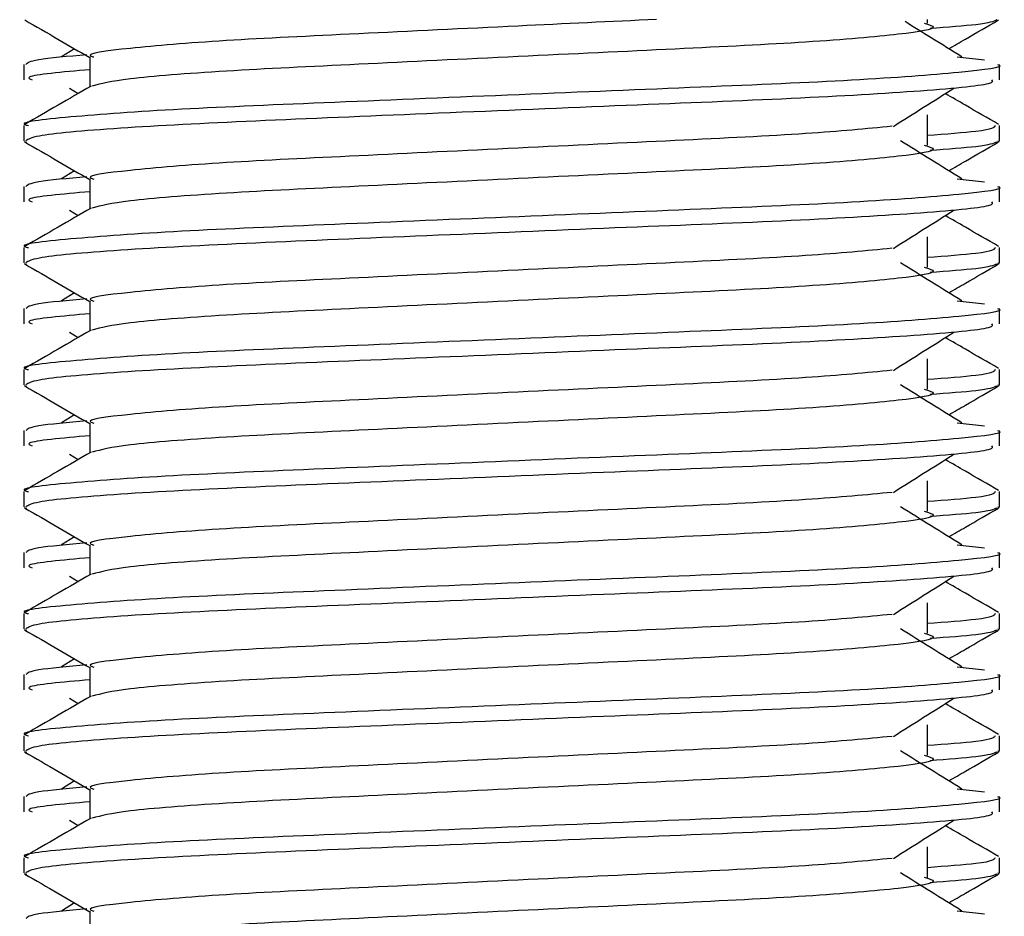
# Model space of a CAD drawing. Header units: millimetres. Extents: x 0 to 420, y 0 to 297.
# Tile 48 of 72: x 200.497 to 201.393, y 197.087 to 197.903. Entities that reach past the tile are written whole.
import ezdxf

# ---------------------------------------------------------------- set-up
doc = ezdxf.new("R2010")
doc.units = ezdxf.units.MM

msp = doc.modelspace()

# ---------------------------------------------------------------- linework, layer by layer
at = {"color": 7, "linetype": 'Continuous', "lineweight": 25}
for p, q in [((201.32324, 197.89992), (201.32324, 197.90338)), ((200.54706, 197.8767), (200.53507, 197.86927)), ((200.56095, 197.86924), (200.56095, 197.84212)), ((201.35026, 197.8693), (201.37529, 197.8666)), ((200.50086, 197.86234), (200.50086, 197.84846)), ((201.38895, 197.84846), (201.38895, 197.86234)), ((200.54238, 197.84088), (200.55024, 197.83593)), ((201.32324, 197.7889), (201.32324, 197.81666)), ((200.50086, 197.80679), (200.50086, 197.79296)), ((201.38895, 197.79296), (201.38895, 197.80679)), ((200.50113, 197.79237), (200.50337, 197.79187)), ((201.38701, 197.79296), (201.38868, 197.79237)), ((200.54706, 197.76569), (200.53507, 197.75826)), ((200.56095, 197.75822), (200.56095, 197.73111)), ((201.35026, 197.75829), (201.37529, 197.75559)), ((200.50086, 197.75133), (200.50086, 197.73745)), ((201.38895, 197.73745), (201.38895, 197.75133)), ((200.54238, 197.72987), (200.55024, 197.72492)), ((201.32324, 197.67789), (201.32324, 197.70565)), ((200.50086, 197.69578), (200.50086, 197.68195)), ((201.38895, 197.68195), (201.38895, 197.69578)), ((200.50113, 197.68136), (200.50337, 197.68086)), ((201.38701, 197.68195), (201.38868, 197.68136)), ((200.54706, 197.65468), (200.53507, 197.64725)), ((200.56095, 197.64721), (200.56095, 197.6201)), ((201.35026, 197.64727), (201.37529, 197.64458)), ((200.50086, 197.64032), (200.50086, 197.62644)), ((201.38895, 197.62644), (201.38895, 197.64032)), ((200.54238, 197.61886), (200.55024, 197.61391)), ((201.32324, 197.56688), (201.32324, 197.59464)), ((200.50086, 197.58477), (200.50086, 197.57094)), ((201.38895, 197.57094), (201.38895, 197.58477)), ((200.50113, 197.57035), (200.50337, 197.56985)), ((201.38701, 197.57094), (201.38868, 197.57035)), ((200.54706, 197.54366), (200.53507, 197.53624)), ((200.56095, 197.5362), (200.56095, 197.50909)), ((201.35026, 197.53626), (201.37529, 197.53357)), ((200.50086, 197.52931), (200.50086, 197.51543)), ((201.38895, 197.51543), (201.38895, 197.52931)), ((200.54238, 197.50785), (200.55024, 197.50289)), ((201.32324, 197.45587), (201.32324, 197.48362)), ((200.50086, 197.47376), (200.50086, 197.45993)), ((201.38895, 197.45993), (201.38895, 197.47376)), ((200.50113, 197.45934), (200.50337, 197.45884)), ((201.38701, 197.45993), (201.38868, 197.45934)), ((200.54706, 197.43265), (200.53507, 197.42523)), ((200.50086, 197.4183), (200.50086, 197.40442)), ((200.56095, 197.42519), (200.56095, 197.39808)), ((201.35026, 197.42525), (201.37529, 197.42256)), ((201.38895, 197.40442), (201.38895, 197.4183)), ((200.54238, 197.39684), (200.55024, 197.39188)), ((201.32324, 197.34486), (201.32324, 197.37261)), ((200.50086, 197.36275), (200.50086, 197.34892)), ((201.38895, 197.34892), (201.38895, 197.36275)), ((200.50113, 197.34833), (200.50337, 197.34783)), ((201.38701, 197.34892), (201.38868, 197.34833)), ((200.54706, 197.32164), (200.53507, 197.31422)), ((200.56095, 197.31418), (200.56095, 197.28707)), ((201.35026, 197.31424), (201.37529, 197.31155)), ((200.50086, 197.30729), (200.50086, 197.29341)), ((201.38895, 197.29341), (201.38895, 197.30729)), ((200.54238, 197.28583), (200.55024, 197.28087)), ((201.32324, 197.23385), (201.32324, 197.2616)), ((200.50086, 197.25174), (200.50086, 197.23791)), ((201.38895, 197.23791), (201.38895, 197.25174)), ((200.50113, 197.23732), (200.50337, 197.23682)), ((201.38701, 197.23791), (201.38868, 197.23732)), ((200.54706, 197.21063), (200.53507, 197.20321)), ((200.56095, 197.20317), (200.56095, 197.17606)), ((201.35026, 197.20323), (201.37529, 197.20053)), ((200.50086, 197.19628), (200.50086, 197.1824)), ((201.38895, 197.1824), (201.38895, 197.19628)), ((200.54238, 197.17482), (200.55024, 197.16986)), ((201.32324, 197.12284), (201.32324, 197.15059)), ((200.50086, 197.14073), (200.50086, 197.1269)), ((201.38895, 197.1269), (201.38895, 197.14073)), ((200.50113, 197.12631), (200.50337, 197.12581)), ((201.38701, 197.1269), (201.38868, 197.12631)), ((200.54706, 197.09962), (200.53507, 197.09219)), ((200.56095, 197.09216), (200.56095, 197.06505)), ((201.35026, 197.09222), (201.37529, 197.08952))]:
    msp.add_line(p, q, dxfattribs=at)
for points, knots in [([(200.50175, 197.90291), (200.5118, 197.89711), (200.53153, 197.88569), (200.55126, 197.87427), (200.56095, 197.86866)], [0, 0, 0, 0, 0.508867, 1, 1, 1, 1]), ([(201.07656, 197.90338), (201.03491, 197.9014), (200.94551, 197.89714), (200.804, 197.89022), (200.67691, 197.88421), (200.59259, 197.87705), (200.55496, 197.87205), (200.56338, 197.86956), (200.56452, 197.86922)], [0, 0, 0, 0, 0.175164, 0.375954, 0.569069, 0.769815, 0.968801, 1, 1, 1, 1]), ([(201.35473, 197.86927), (201.34537, 197.87506), (201.32809, 197.88577), (201.31084, 197.89648), (201.30293, 197.90139)], [0, 0, 0, 0, 0.541277, 1, 1, 1, 1]), ([(201.38644, 197.90288), (201.38331, 197.90149), (201.37775, 197.89902), (201.34157, 197.89626), (201.32579, 197.89506)], [0, 0, 0, 0, 0.563599, 1, 1, 1, 1]), ([(201.34274, 197.8767), (201.3478, 197.87963), (201.36291, 197.88837), (201.37801, 197.89711), (201.38805, 197.90291)], [0, 0, 0, 0, 0.335187, 1, 1, 1, 1]), ([(201.32021, 197.89997), (201.3243, 197.89879), (201.33586, 197.89547), (201.30387, 197.88997), (201.22053, 197.88264), (201.09599, 197.87651), (200.95048, 197.86964), (200.80384, 197.86247), (200.67838, 197.85647), (200.58778, 197.84935), (200.57114, 197.84491), (200.56301, 197.84275)], [0, 0, 0, 0, 0.063807, 0.180322, 0.300081, 0.415215, 0.533317, 0.652534, 0.767193, 0.886384, 1, 1, 1, 1]), ([(200.55825, 197.87131), (200.54099, 197.86971), (200.50702, 197.86657), (200.50416, 197.86374), (200.50276, 197.86234)], [0, 0, 0, 0, 0.507895, 1, 1, 1, 1]), ([(201.38705, 197.86234), (201.38765, 197.86215), (201.39486, 197.8598), (201.35809, 197.85528), (201.26416, 197.84795), (201.11954, 197.84182), (200.95126, 197.83495), (200.78225, 197.82778), (200.63488, 197.82177), (200.53749, 197.81461), (200.49395, 197.80961), (200.50365, 197.80713), (200.50494, 197.80679)], [0, 0, 0, 0, 0.011024, 0.131189, 0.254695, 0.373437, 0.495237, 0.618184, 0.736438, 0.859358, 0.981202, 1, 1, 1, 1]), ([(200.56095, 197.85768), (200.53575, 197.85542), (200.49977, 197.85218), (200.50632, 197.84932), (200.50829, 197.84846)], [0, 0, 0, 0, 0.700207, 1, 1, 1, 1]), ([(201.38152, 197.84846), (201.38241, 197.84727), (201.38489, 197.84396), (201.3185, 197.8378), (201.19808, 197.8309), (201.03887, 197.82478), (200.86737, 197.81746), (200.70613, 197.81096), (200.5802, 197.80451), (200.50997, 197.79796), (200.50483, 197.79438), (200.50279, 197.79296)], [0, 0, 0, 0, 0.068754, 0.191591, 0.313424, 0.432053, 0.555484, 0.675715, 0.795706, 0.919174, 1, 1, 1, 1]), ([(200.56208, 197.84278), (200.55205, 197.83697), (200.53197, 197.82535), (200.51189, 197.81373), (200.50185, 197.80792)], [0, 0, 0, 0, 0.499935, 1, 1, 1, 1]), ([(201.2923, 197.80612), (201.30148, 197.81191), (201.31983, 197.8235), (201.33823, 197.83509), (201.34743, 197.84088)], [0, 0, 0, 0, 0.49999, 1, 1, 1, 1]), ([(201.38796, 197.80792), (201.37791, 197.81373), (201.36178, 197.82306), (201.34565, 197.8324), (201.33956, 197.83593)], [0, 0, 0, 0, 0.622406, 1, 1, 1, 1]), ([(201.29118, 197.80616), (201.26769, 197.80389), (201.22004, 197.79928), (201.09539, 197.79325), (200.95054, 197.78638), (200.80422, 197.77921), (200.67684, 197.7732), (200.59261, 197.76604), (200.55496, 197.76104), (200.56338, 197.75855), (200.56452, 197.75821)], [0, 0, 0, 0, 0.134031, 0.271937, 0.413399, 0.556196, 0.693534, 0.836299, 0.977812, 1, 1, 1, 1]), ([(201.38486, 197.80679), (201.38402, 197.80507), (201.38264, 197.80221), (201.34008, 197.79898), (201.32324, 197.79771)], [0, 0, 0, 0, 0.604248, 1, 1, 1, 1]), ([(200.50175, 197.7919), (200.5118, 197.7861), (200.53153, 197.77468), (200.55126, 197.76326), (200.56095, 197.75765)], [0, 0, 0, 0, 0.508867, 1, 1, 1, 1]), ([(201.32021, 197.78896), (201.3243, 197.78778), (201.33586, 197.78446), (201.30387, 197.77896), (201.22053, 197.77163), (201.09599, 197.7655), (200.95048, 197.75863), (200.80384, 197.75146), (200.67838, 197.74546), (200.58778, 197.73834), (200.57114, 197.7339), (200.56301, 197.73174)], [0, 0, 0, 0, 0.063807, 0.180322, 0.300081, 0.415215, 0.533317, 0.652534, 0.767193, 0.886384, 1, 1, 1, 1]), ([(201.35473, 197.75826), (201.34537, 197.76405), (201.32666, 197.77564), (201.308, 197.78723), (201.29866, 197.79303)], [0, 0, 0, 0, 0.500011, 1, 1, 1, 1]), ([(201.38644, 197.79187), (201.38331, 197.79048), (201.37775, 197.78801), (201.34157, 197.78525), (201.32579, 197.78405)], [0, 0, 0, 0, 0.563599, 1, 1, 1, 1]), ([(201.34274, 197.76569), (201.3478, 197.76862), (201.36291, 197.77736), (201.37801, 197.7861), (201.38805, 197.7919)], [0, 0, 0, 0, 0.335187, 1, 1, 1, 1]), ([(200.55825, 197.7603), (200.54099, 197.7587), (200.50702, 197.75556), (200.50416, 197.75273), (200.50276, 197.75133)], [0, 0, 0, 0, 0.507895, 1, 1, 1, 1]), ([(201.38705, 197.75133), (201.38765, 197.75113), (201.39486, 197.74879), (201.35809, 197.74427), (201.26416, 197.73694), (201.11954, 197.73081), (200.95126, 197.72394), (200.78225, 197.71677), (200.63488, 197.71075), (200.53749, 197.7036), (200.49395, 197.6986), (200.50365, 197.69611), (200.50494, 197.69578)], [0, 0, 0, 0, 0.011024, 0.131189, 0.254695, 0.373437, 0.495237, 0.618184, 0.736438, 0.859358, 0.981202, 1, 1, 1, 1]), ([(200.56095, 197.74667), (200.53575, 197.74441), (200.49977, 197.74117), (200.50632, 197.73831), (200.50829, 197.73745)], [0, 0, 0, 0, 0.700207, 1, 1, 1, 1]), ([(200.56208, 197.73177), (200.55205, 197.72596), (200.53197, 197.71434), (200.51189, 197.70272), (200.50185, 197.69691)], [0, 0, 0, 0, 0.499935, 1, 1, 1, 1]), ([(201.38152, 197.73745), (201.38241, 197.73626), (201.38489, 197.73295), (201.3185, 197.72678), (201.19808, 197.71989), (201.03887, 197.71377), (200.86737, 197.70645), (200.70613, 197.69995), (200.5802, 197.6935), (200.50997, 197.68695), (200.50483, 197.68337), (200.50279, 197.68195)], [0, 0, 0, 0, 0.068754, 0.191591, 0.313424, 0.432053, 0.555484, 0.675715, 0.795706, 0.919174, 1, 1, 1, 1]), ([(201.2923, 197.69511), (201.30148, 197.7009), (201.31983, 197.71249), (201.33823, 197.72408), (201.34743, 197.72987)], [0, 0, 0, 0, 0.49999, 1, 1, 1, 1]), ([(201.38796, 197.69691), (201.37791, 197.70272), (201.36178, 197.71205), (201.34565, 197.72139), (201.33956, 197.72492)], [0, 0, 0, 0, 0.622406, 1, 1, 1, 1]), ([(201.29118, 197.69515), (201.26769, 197.69288), (201.22004, 197.68827), (201.09539, 197.68224), (200.95054, 197.67537), (200.80422, 197.6682), (200.67684, 197.66219), (200.59261, 197.65503), (200.55496, 197.65003), (200.56338, 197.64754), (200.56452, 197.6472)], [0, 0, 0, 0, 0.134031, 0.271937, 0.413399, 0.556196, 0.693534, 0.836299, 0.977812, 1, 1, 1, 1]), ([(201.38486, 197.69578), (201.38402, 197.69406), (201.38264, 197.6912), (201.34008, 197.68797), (201.32324, 197.6867)], [0, 0, 0, 0, 0.604248, 1, 1, 1, 1]), ([(200.50175, 197.68089), (200.5118, 197.67508), (200.53153, 197.66367), (200.55126, 197.65225), (200.56095, 197.64664)], [0, 0, 0, 0, 0.508867, 1, 1, 1, 1]), ([(201.32021, 197.67795), (201.3243, 197.67677), (201.33586, 197.67345), (201.30387, 197.66795), (201.22053, 197.66062), (201.09599, 197.65449), (200.95048, 197.64762), (200.80384, 197.64045), (200.67838, 197.63444), (200.58778, 197.62733), (200.57114, 197.62289), (200.56301, 197.62072)], [0, 0, 0, 0, 0.063807, 0.180322, 0.300081, 0.415215, 0.533317, 0.652534, 0.767193, 0.886384, 1, 1, 1, 1]), ([(201.35473, 197.64725), (201.34537, 197.65304), (201.32666, 197.66463), (201.308, 197.67622), (201.29866, 197.68202)], [0, 0, 0, 0, 0.5000108, 1, 1, 1, 1]), ([(201.38644, 197.68086), (201.38331, 197.67947), (201.37775, 197.677), (201.34157, 197.67424), (201.32579, 197.67304)], [0, 0, 0, 0, 0.563599, 1, 1, 1, 1]), ([(201.34274, 197.65468), (201.3478, 197.65761), (201.36291, 197.66635), (201.37801, 197.67508), (201.38805, 197.68089)], [0, 0, 0, 0, 0.335187, 1, 1, 1, 1]), ([(200.55825, 197.64929), (200.54099, 197.64769), (200.50702, 197.64455), (200.50416, 197.64171), (200.50276, 197.64032)], [0, 0, 0, 0, 0.507895, 1, 1, 1, 1]), ([(201.38705, 197.64032), (201.38765, 197.64012), (201.39486, 197.63778), (201.35809, 197.63326), (201.26416, 197.62593), (201.11954, 197.6198), (200.95126, 197.61293), (200.78225, 197.60576), (200.63488, 197.59974), (200.53749, 197.59259), (200.49395, 197.58759), (200.50365, 197.5851), (200.50494, 197.58477)], [0, 0, 0, 0, 0.0110241, 0.1311888, 0.2546953, 0.3734373, 0.495237, 0.6181845, 0.7364377, 0.859358, 0.981202, 1, 1, 1, 1]), ([(200.56095, 197.63566), (200.53575, 197.6334), (200.49977, 197.63016), (200.50632, 197.6273), (200.50829, 197.62644)], [0, 0, 0, 0, 0.700207, 1, 1, 1, 1]), ([(201.38152, 197.62644), (201.38241, 197.62525), (201.38489, 197.62194), (201.3185, 197.61577), (201.19808, 197.60887), (201.03887, 197.60276), (200.86737, 197.59544), (200.70613, 197.58894), (200.5802, 197.58249), (200.50997, 197.57594), (200.50483, 197.57236), (200.50279, 197.57094)], [0, 0, 0, 0, 0.068754, 0.191591, 0.313424, 0.432053, 0.555484, 0.675715, 0.795706, 0.919174, 1, 1, 1, 1]), ([(200.56208, 197.62076), (200.55205, 197.61495), (200.53197, 197.60332), (200.51189, 197.59171), (200.50185, 197.5859)], [0, 0, 0, 0, 0.499935, 1, 1, 1, 1]), ([(201.2923, 197.5841), (201.30148, 197.58989), (201.31983, 197.60148), (201.33823, 197.61307), (201.34743, 197.61886)], [0, 0, 0, 0, 0.49999, 1, 1, 1, 1]), ([(201.38796, 197.5859), (201.37791, 197.59171), (201.36178, 197.60104), (201.34565, 197.61038), (201.33956, 197.61391)], [0, 0, 0, 0, 0.622406, 1, 1, 1, 1]), ([(201.29118, 197.58414), (201.26769, 197.58187), (201.22004, 197.57726), (201.09539, 197.57122), (200.95054, 197.56436), (200.80422, 197.55719), (200.67684, 197.55118), (200.59261, 197.54402), (200.55496, 197.53902), (200.56338, 197.53653), (200.56452, 197.53619)], [0, 0, 0, 0, 0.134031, 0.271937, 0.413399, 0.556196, 0.693534, 0.836299, 0.977812, 1, 1, 1, 1]), ([(201.38486, 197.58477), (201.38402, 197.58305), (201.38264, 197.58019), (201.34008, 197.57696), (201.32324, 197.57568)], [0, 0, 0, 0, 0.604248, 1, 1, 1, 1]), ([(200.50175, 197.56988), (200.5118, 197.56407), (200.53153, 197.55266), (200.55126, 197.54124), (200.56095, 197.53563)], [0, 0, 0, 0, 0.508867, 1, 1, 1, 1]), ([(201.35473, 197.53624), (201.34537, 197.54203), (201.32666, 197.55362), (201.308, 197.56521), (201.29866, 197.571)], [0, 0, 0, 0, 0.500011, 1, 1, 1, 1]), ([(201.38644, 197.56985), (201.38331, 197.56846), (201.37775, 197.56599), (201.34157, 197.56323), (201.32579, 197.56203)], [0, 0, 0, 0, 0.563599, 1, 1, 1, 1]), ([(201.34274, 197.54366), (201.3478, 197.54659), (201.36291, 197.55534), (201.37801, 197.56407), (201.38805, 197.56988)], [0, 0, 0, 0, 0.3351873, 1, 1, 1, 1]), ([(201.32021, 197.56694), (201.3243, 197.56576), (201.33586, 197.56243), (201.30387, 197.55694), (201.22053, 197.54961), (201.09599, 197.54348), (200.95048, 197.53661), (200.80384, 197.52944), (200.67838, 197.52343), (200.58778, 197.51632), (200.57114, 197.51188), (200.56301, 197.50971)], [0, 0, 0, 0, 0.063807, 0.180322, 0.300081, 0.415215, 0.533317, 0.652534, 0.767193, 0.886384, 1, 1, 1, 1]), ([(200.55825, 197.53828), (200.54099, 197.53668), (200.50702, 197.53354), (200.50416, 197.5307), (200.50276, 197.52931)], [0, 0, 0, 0, 0.507895, 1, 1, 1, 1]), ([(201.38705, 197.52931), (201.38765, 197.52911), (201.39486, 197.52677), (201.35809, 197.52225), (201.26416, 197.51492), (201.11954, 197.50879), (200.95126, 197.50192), (200.78225, 197.49475), (200.63488, 197.48873), (200.53749, 197.48158), (200.49395, 197.47658), (200.50365, 197.47409), (200.50494, 197.47376)], [0, 0, 0, 0, 0.011024, 0.131189, 0.254695, 0.373437, 0.495237, 0.618184, 0.736438, 0.859358, 0.981202, 1, 1, 1, 1]), ([(200.56095, 197.52465), (200.53575, 197.52238), (200.49977, 197.51915), (200.50632, 197.51629), (200.50829, 197.51543)], [0, 0, 0, 0, 0.700207, 1, 1, 1, 1]), ([(200.56208, 197.50975), (200.55205, 197.50394), (200.53197, 197.49231), (200.51189, 197.48069), (200.50185, 197.47488)], [0, 0, 0, 0, 0.499935, 1, 1, 1, 1]), ([(201.38152, 197.51543), (201.38241, 197.51424), (201.38489, 197.51093), (201.3185, 197.50476), (201.19808, 197.49786), (201.03887, 197.49175), (200.86737, 197.48443), (200.70613, 197.47793), (200.5802, 197.47148), (200.50997, 197.46493), (200.50483, 197.46135), (200.50279, 197.45993)], [0, 0, 0, 0, 0.068754, 0.191591, 0.313424, 0.432053, 0.555484, 0.675715, 0.795706, 0.919174, 1, 1, 1, 1]), ([(201.2923, 197.47309), (201.30148, 197.47888), (201.31983, 197.49047), (201.33823, 197.50206), (201.34743, 197.50785)], [0, 0, 0, 0, 0.49999, 1, 1, 1, 1]), ([(201.38796, 197.47488), (201.37791, 197.48069), (201.36178, 197.49003), (201.34565, 197.49937), (201.33956, 197.50289)], [0, 0, 0, 0, 0.622406, 1, 1, 1, 1]), ([(201.29118, 197.47313), (201.26769, 197.47086), (201.22004, 197.46625), (201.09539, 197.46021), (200.95054, 197.45335), (200.80422, 197.44618), (200.67684, 197.44017), (200.59261, 197.43301), (200.55496, 197.42801), (200.56338, 197.42552), (200.56452, 197.42518)], [0, 0, 0, 0, 0.134031, 0.271937, 0.413399, 0.556196, 0.693534, 0.836299, 0.977812, 1, 1, 1, 1]), ([(201.38486, 197.47376), (201.38402, 197.47204), (201.38264, 197.46918), (201.34008, 197.46595), (201.32324, 197.46467)], [0, 0, 0, 0, 0.604248, 1, 1, 1, 1]), ([(200.50175, 197.45887), (200.5118, 197.45306), (200.53153, 197.44165), (200.55126, 197.43023), (200.56095, 197.42462)], [0, 0, 0, 0, 0.508867, 1, 1, 1, 1]), ([(201.32021, 197.45593), (201.3243, 197.45475), (201.33586, 197.45142), (201.30387, 197.44593), (201.22053, 197.4386), (201.09599, 197.43247), (200.95048, 197.4256), (200.80384, 197.41843), (200.67838, 197.41242), (200.58778, 197.40531), (200.57114, 197.40087), (200.56301, 197.3987)], [0, 0, 0, 0, 0.063807, 0.180322, 0.300081, 0.415215, 0.533317, 0.652534, 0.767193, 0.886384, 1, 1, 1, 1]), ([(201.35473, 197.42523), (201.34537, 197.43102), (201.32666, 197.44261), (201.308, 197.4542), (201.29866, 197.45999)], [0, 0, 0, 0, 0.500011, 1, 1, 1, 1]), ([(201.38644, 197.45884), (201.38331, 197.45745), (201.37775, 197.45498), (201.34157, 197.45222), (201.32579, 197.45102)], [0, 0, 0, 0, 0.563599, 1, 1, 1, 1]), ([(201.34274, 197.43265), (201.3478, 197.43558), (201.36291, 197.44433), (201.37801, 197.45306), (201.38805, 197.45887)], [0, 0, 0, 0, 0.3351873, 1, 1, 1, 1]), ([(200.55825, 197.42727), (200.54099, 197.42567), (200.50702, 197.42252), (200.50416, 197.41969), (200.50276, 197.4183)], [0, 0, 0, 0, 0.507895, 1, 1, 1, 1]), ([(201.38705, 197.4183), (201.38765, 197.4181), (201.39486, 197.41576), (201.35809, 197.41124), (201.26416, 197.40391), (201.11954, 197.39778), (200.95126, 197.39091), (200.78225, 197.38374), (200.63488, 197.37772), (200.53749, 197.37056), (200.49395, 197.36557), (200.50365, 197.36308), (200.50494, 197.36275)], [0, 0, 0, 0, 0.011024, 0.131189, 0.254695, 0.373437, 0.495237, 0.618184, 0.736438, 0.859358, 0.981202, 1, 1, 1, 1]), ([(200.56095, 197.41364), (200.53575, 197.41137), (200.49977, 197.40814), (200.50632, 197.40528), (200.50829, 197.40442)], [0, 0, 0, 0, 0.700207, 1, 1, 1, 1]), ([(201.38152, 197.40442), (201.38241, 197.40323), (201.38489, 197.39992), (201.3185, 197.39375), (201.19808, 197.38685), (201.03887, 197.38074), (200.86737, 197.37342), (200.70613, 197.36692), (200.5802, 197.36047), (200.50997, 197.35392), (200.50483, 197.35034), (200.50279, 197.34892)], [0, 0, 0, 0, 0.068754, 0.191591, 0.313424, 0.432053, 0.555484, 0.675715, 0.795706, 0.919174, 1, 1, 1, 1]), ([(200.56208, 197.39874), (200.55205, 197.39293), (200.53197, 197.3813), (200.51189, 197.36968), (200.50185, 197.36387)], [0, 0, 0, 0, 0.499935, 1, 1, 1, 1]), ([(201.2923, 197.36208), (201.30148, 197.36787), (201.31983, 197.37946), (201.33823, 197.39105), (201.34743, 197.39684)], [0, 0, 0, 0, 0.49999, 1, 1, 1, 1]), ([(201.38796, 197.36387), (201.37791, 197.36968), (201.36178, 197.37902), (201.34565, 197.38836), (201.33956, 197.39188)], [0, 0, 0, 0, 0.622406, 1, 1, 1, 1]), ([(201.29118, 197.36212), (201.26769, 197.35985), (201.22004, 197.35524), (201.09539, 197.3492), (200.95054, 197.34234), (200.80422, 197.33517), (200.67684, 197.32915), (200.59261, 197.322), (200.55496, 197.31699), (200.56338, 197.3145), (200.56452, 197.31417)], [0, 0, 0, 0, 0.134031, 0.271937, 0.413399, 0.556196, 0.693534, 0.836299, 0.977812, 1, 1, 1, 1]), ([(201.38486, 197.36275), (201.38402, 197.36103), (201.38264, 197.35817), (201.34008, 197.35494), (201.32324, 197.35366)], [0, 0, 0, 0, 0.604248, 1, 1, 1, 1]), ([(200.50175, 197.34786), (200.5118, 197.34205), (200.53153, 197.33064), (200.55126, 197.31922), (200.56095, 197.31361)], [0, 0, 0, 0, 0.508867, 1, 1, 1, 1]), ([(201.35473, 197.31422), (201.34537, 197.32001), (201.32666, 197.3316), (201.308, 197.34319), (201.29866, 197.34898)], [0, 0, 0, 0, 0.500011, 1, 1, 1, 1]), ([(201.38644, 197.34783), (201.38331, 197.34644), (201.37775, 197.34397), (201.34157, 197.34121), (201.32579, 197.34001)], [0, 0, 0, 0, 0.563599, 1, 1, 1, 1]), ([(201.34274, 197.32164), (201.3478, 197.32457), (201.36291, 197.33331), (201.37801, 197.34205), (201.38805, 197.34786)], [0, 0, 0, 0, 0.335187, 1, 1, 1, 1]), ([(201.32021, 197.34492), (201.3243, 197.34374), (201.33586, 197.34041), (201.30387, 197.33492), (201.22053, 197.32759), (201.09599, 197.32146), (200.95048, 197.31459), (200.80384, 197.30742), (200.67838, 197.30141), (200.58778, 197.2943), (200.57114, 197.28986), (200.56301, 197.28769)], [0, 0, 0, 0, 0.063807, 0.180322, 0.300081, 0.415215, 0.533317, 0.652534, 0.767193, 0.886384, 1, 1, 1, 1]), ([(200.55825, 197.31626), (200.54099, 197.31466), (200.50702, 197.31151), (200.50416, 197.30868), (200.50276, 197.30729)], [0, 0, 0, 0, 0.507895, 1, 1, 1, 1]), ([(201.38705, 197.30729), (201.38765, 197.30709), (201.39486, 197.30475), (201.35809, 197.30023), (201.26416, 197.2929), (201.11954, 197.28677), (200.95126, 197.2799), (200.78225, 197.27273), (200.63488, 197.26671), (200.53749, 197.25955), (200.49395, 197.25456), (200.50365, 197.25207), (200.50494, 197.25174)], [0, 0, 0, 0, 0.0110241, 0.1311888, 0.2546953, 0.3734373, 0.495237, 0.6181845, 0.7364377, 0.859358, 0.981202, 1, 1, 1, 1]), ([(200.56095, 197.30263), (200.53575, 197.30036), (200.49977, 197.29713), (200.50632, 197.29427), (200.50829, 197.29341)], [0, 0, 0, 0, 0.700207, 1, 1, 1, 1]), ([(201.38152, 197.29341), (201.38241, 197.29222), (201.38489, 197.28891), (201.3185, 197.28274), (201.19808, 197.27584), (201.03887, 197.26973), (200.86737, 197.26241), (200.70613, 197.25591), (200.5802, 197.24946), (200.50997, 197.24291), (200.50483, 197.23933), (200.50279, 197.23791)], [0, 0, 0, 0, 0.068754, 0.191591, 0.313424, 0.432053, 0.555484, 0.675715, 0.795706, 0.919174, 1, 1, 1, 1]), ([(200.56208, 197.28773), (200.55205, 197.28192), (200.53197, 197.27029), (200.51189, 197.25867), (200.50185, 197.25286)], [0, 0, 0, 0, 0.499935, 1, 1, 1, 1]), ([(201.2923, 197.25106), (201.30148, 197.25686), (201.31983, 197.26845), (201.33823, 197.28004), (201.34743, 197.28583)], [0, 0, 0, 0, 0.49999, 1, 1, 1, 1]), ([(201.38796, 197.25286), (201.37791, 197.25867), (201.36178, 197.26801), (201.34565, 197.27735), (201.33956, 197.28087)], [0, 0, 0, 0, 0.622406, 1, 1, 1, 1]), ([(201.29118, 197.25111), (201.26769, 197.24884), (201.22004, 197.24423), (201.09539, 197.23819), (200.95054, 197.23133), (200.80422, 197.22416), (200.67684, 197.21814), (200.59261, 197.21099), (200.55496, 197.20598), (200.56338, 197.20349), (200.56452, 197.20316)], [0, 0, 0, 0, 0.134031, 0.271937, 0.413399, 0.556196, 0.693534, 0.836299, 0.977812, 1, 1, 1, 1]), ([(201.38486, 197.25174), (201.38402, 197.25001), (201.38264, 197.24716), (201.34008, 197.24393), (201.32324, 197.24265)], [0, 0, 0, 0, 0.604248, 1, 1, 1, 1]), ([(200.50175, 197.23685), (200.5118, 197.23104), (200.53153, 197.21963), (200.55126, 197.20821), (200.56095, 197.2026)], [0, 0, 0, 0, 0.508867, 1, 1, 1, 1]), ([(201.32021, 197.23391), (201.3243, 197.23273), (201.33586, 197.2294), (201.30387, 197.22391), (201.22053, 197.21658), (201.09599, 197.21045), (200.95048, 197.20358), (200.80384, 197.19641), (200.67838, 197.1904), (200.58778, 197.18329), (200.57114, 197.17885), (200.56301, 197.17668)], [0, 0, 0, 0, 0.063807, 0.180322, 0.300081, 0.415215, 0.533317, 0.652534, 0.767193, 0.886384, 1, 1, 1, 1]), ([(201.35473, 197.20321), (201.34537, 197.209), (201.32666, 197.22059), (201.308, 197.23218), (201.29866, 197.23797)], [0, 0, 0, 0, 0.500011, 1, 1, 1, 1]), ([(201.38644, 197.23682), (201.38331, 197.23543), (201.37775, 197.23296), (201.34157, 197.2302), (201.32579, 197.22899)], [0, 0, 0, 0, 0.563599, 1, 1, 1, 1]), ([(201.34274, 197.21063), (201.3478, 197.21356), (201.36291, 197.2223), (201.37801, 197.23104), (201.38805, 197.23685)], [0, 0, 0, 0, 0.335187, 1, 1, 1, 1]), ([(200.55825, 197.20525), (200.54099, 197.20365), (200.50702, 197.2005), (200.50416, 197.19767), (200.50276, 197.19628)], [0, 0, 0, 0, 0.507895, 1, 1, 1, 1]), ([(201.38705, 197.19628), (201.38765, 197.19608), (201.39486, 197.19374), (201.35809, 197.18922), (201.26416, 197.18189), (201.11954, 197.17576), (200.95126, 197.16889), (200.78225, 197.16172), (200.63488, 197.1557), (200.53749, 197.14854), (200.49395, 197.14355), (200.50365, 197.14106), (200.50494, 197.14073)], [0, 0, 0, 0, 0.0110241, 0.1311888, 0.2546953, 0.3734373, 0.495237, 0.6181845, 0.7364377, 0.859358, 0.981202, 1, 1, 1, 1]), ([(200.56095, 197.19162), (200.53575, 197.18935), (200.49977, 197.18612), (200.50632, 197.18326), (200.50829, 197.1824)], [0, 0, 0, 0, 0.700207, 1, 1, 1, 1]), ([(200.56208, 197.17672), (200.55205, 197.17091), (200.53197, 197.15928), (200.51189, 197.14766), (200.50185, 197.14185)], [0, 0, 0, 0, 0.499935, 1, 1, 1, 1]), ([(201.38152, 197.1824), (201.38241, 197.18121), (201.38489, 197.1779), (201.3185, 197.17173), (201.19808, 197.16483), (201.03887, 197.15872), (200.86737, 197.1514), (200.70613, 197.1449), (200.5802, 197.13845), (200.50997, 197.1319), (200.50483, 197.12831), (200.50279, 197.1269)], [0, 0, 0, 0, 0.068754, 0.191591, 0.313424, 0.432053, 0.555484, 0.675715, 0.795706, 0.919174, 1, 1, 1, 1]), ([(201.2923, 197.14005), (201.30148, 197.14585), (201.31983, 197.15744), (201.33823, 197.16902), (201.34743, 197.17482)], [0, 0, 0, 0, 0.49999, 1, 1, 1, 1]), ([(201.38796, 197.14185), (201.37791, 197.14766), (201.36178, 197.157), (201.34565, 197.16634), (201.33956, 197.16986)], [0, 0, 0, 0, 0.622406, 1, 1, 1, 1]), ([(201.29118, 197.1401), (201.26769, 197.13783), (201.22004, 197.13322), (201.09539, 197.12718), (200.95054, 197.12032), (200.80422, 197.11315), (200.67684, 197.10713), (200.59261, 197.09998), (200.55496, 197.09497), (200.56338, 197.09248), (200.56452, 197.09215)], [0, 0, 0, 0, 0.134031, 0.271937, 0.413399, 0.556196, 0.693534, 0.836299, 0.977812, 1, 1, 1, 1]), ([(201.38486, 197.14073), (201.38402, 197.139), (201.38264, 197.13615), (201.34008, 197.13292), (201.32324, 197.13164)], [0, 0, 0, 0, 0.604248, 1, 1, 1, 1]), ([(200.50175, 197.12584), (200.5118, 197.12003), (200.53153, 197.10861), (200.55126, 197.09719), (200.56095, 197.09159)], [0, 0, 0, 0, 0.508867, 1, 1, 1, 1]), ([(201.32021, 197.12289), (201.3243, 197.12172), (201.33586, 197.11839), (201.30387, 197.1129), (201.22053, 197.10557), (201.09599, 197.09944), (200.95048, 197.09257), (200.80384, 197.0854), (200.67838, 197.07939), (200.58778, 197.07228), (200.57114, 197.06784), (200.56301, 197.06567)], [0, 0, 0, 0, 0.063807, 0.180322, 0.300081, 0.415215, 0.533317, 0.652534, 0.767193, 0.886384, 1, 1, 1, 1]), ([(201.35473, 197.09219), (201.34537, 197.09799), (201.32666, 197.10958), (201.308, 197.12117), (201.29866, 197.12696)], [0, 0, 0, 0, 0.500011, 1, 1, 1, 1]), ([(201.38644, 197.12581), (201.38331, 197.12441), (201.37775, 197.12195), (201.34157, 197.11919), (201.32579, 197.11798)], [0, 0, 0, 0, 0.563599, 1, 1, 1, 1]), ([(201.34274, 197.09962), (201.3478, 197.10255), (201.36291, 197.11129), (201.37801, 197.12003), (201.38805, 197.12584)], [0, 0, 0, 0, 0.335187, 1, 1, 1, 1]), ([(200.55825, 197.09424), (200.54099, 197.09264), (200.50702, 197.08949), (200.50416, 197.08666), (200.50276, 197.08527)], [0, 0, 0, 0, 0.507895, 1, 1, 1, 1])]:
    msp.add_open_spline(points, degree=3, knots=knots, dxfattribs=at)

doc.saveas('drawing.dxf')
